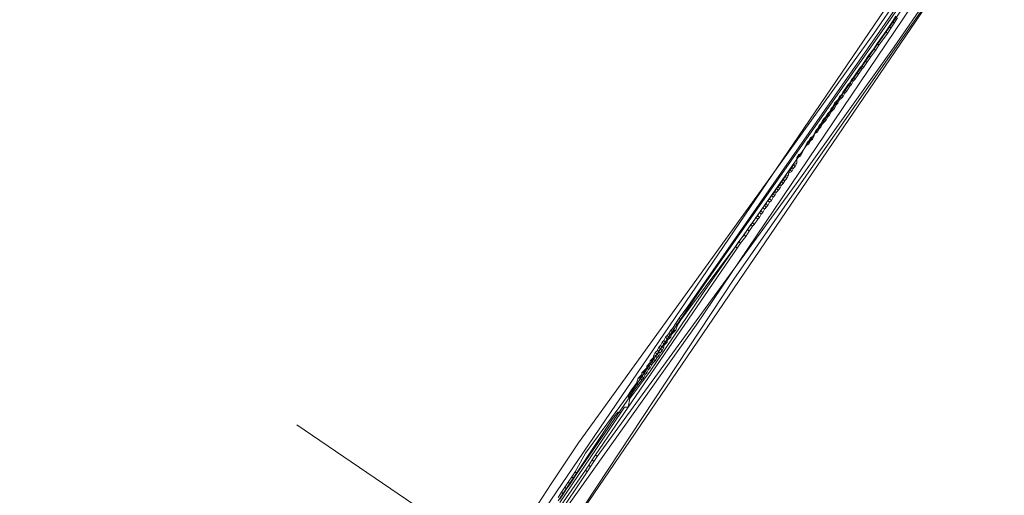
# Model space of a CAD drawing. Header units: metres. Extents: x 92810 to 93633, y 464687 to 465459.
# Tile 171 of 256: x 93205 to 93246, y 465061 to 465081. Entities that reach past the tile are written whole.
import ezdxf

# ---------------------------------------------------------------- set-up
doc = ezdxf.new("R2010")
doc.units = ezdxf.units.M
for name, color, linetype, lineweight, transparency in [('B-OI-KL-DATA_KPN-G', 90, 'SI_B_DATA_KPN', 18, 0.4), ('B-OI-KL-DATA_ZIGGO BV-G', 90, 'SI_B_DATA_ZIGGO', 18, 0.4), ('B-OI-KL-ET_LS_LIANDER-G', 190, 'SI_B_ET_LS_LIANDER', 18, 0.4), ('B-OI-KL-ET_MS_LIANDER-G', 130, 'SI_B_ET_MS_LIANDER', 18, 0.4), ('B-OI-KL-GAS_LD_LIANDER-G', 30, 'SI_B_GAS_LD_LIANDER', 18, 0.4), ('B-WE-KL-WATER-G', 170, 'KL-WATER-N', 18, 0.4), ('B-WE-KL-WATER_MANTELBUIS-G', 170, 'CONTINUOUS', 18, 0.4)]:
    doc.layers.add(name, color=color, linetype=linetype, lineweight=lineweight, transparency=transparency)
doc.styles.get("Standard").update_dxf_attribs({"font": 'isocp.shx'})
doc.linetypes.add('KL-WATER-N', pattern='A,7,-0.5,[168,NLCS.SHX,S=0.75,R=0,X=0.75,Y=0],-2', length=9.5)
doc.linetypes.add('SI_B_DATA_KPN', pattern='A,5,-2,["KPN",Standard,S=1.5,R=0,X=-0.51,Y=-0.75],-8', length=15)
doc.linetypes.add('SI_B_DATA_ZIGGO', pattern='A,5,-2,["ZIGGO",Standard,S=1.5,R=0,X=-0.51,Y=-0.75],-9', length=16)
doc.linetypes.add('SI_B_ET_LS_LIANDER', pattern='A,5,-2,["LI-LS",Standard,S=1.5,R=0,X=-0.51,Y=-0.75],-10', length=17)
doc.linetypes.add('SI_B_ET_MS_LIANDER', pattern='A,5,-2,["LI-MS",Standard,S=1.5,R=0,X=-0.51,Y=-0.75],-10', length=17)
doc.linetypes.add('SI_B_GAS_LD_LIANDER', pattern='A,5,-2,["LI-G-LD",Standard,S=1.5,R=0,X=-0.51,Y=-0.75],-11', length=18)

msp = doc.modelspace()

# ---------------------------------------------------------------- linework, layer by layer
at = {"layer": 'B-OI-KL-DATA_KPN-G', "flags": 128}
msp.add_lwpolyline([(93253.607, 465105.393), (93253.679, 465105.036), (93253.821, 465104.893), (93254.179, 465104.464), (93254.679, 465103.464), (93255.036, 465102.179), (93255.036, 465099.964), (93254.964, 465099.679), (93254.107, 465097.75), (93253.893, 465097.464), (93252.964, 465096.464), (93250.536, 465092.464), (93249.964, 465091.679), (93234.893, 465070.107), (93225.321, 465055.607), (93225.036, 465054.964)], dxfattribs=at)
at = {"layer": 'B-OI-KL-DATA_ZIGGO BV-G', "flags": 128}
msp.add_lwpolyline([(93242.797, 465083.725), (93221.845, 465052.939)], dxfattribs=at)
at = {"layer": 'B-OI-KL-ET_LS_LIANDER-G'}
for p, q in [((93245.464, 465086.893), (93232.964, 465068.964)), ((93245.179, 465086.821), (93240.75, 465080.393)), ((93246.179, 465086.464), (93241.607, 465079.821)), ((93241.679, 465081.107), (93241.536, 465080.893)), ((93241.393, 465080.679), (93241.25, 465080.464)), ((93241.536, 465080.893), (93241.393, 465080.679)), ((93241.393, 465080.679), (93241.464, 465080.607)), ((93241.607, 465080.821), (93241.464, 465080.607)), ((93241.536, 465080.893), (93241.607, 465080.821)), ((93241.75, 465081.036), (93241.607, 465080.821)), ((93240.75, 465080.393), (93236.036, 465073.821)), ((93241.25, 465080.464), (93240.893, 465079.964)), ((93241.321, 465080.393), (93240.964, 465079.893)), ((93241.25, 465080.464), (93241.321, 465080.393)), ((93241.464, 465080.607), (93241.321, 465080.393)), ((93241.607, 465079.821), (93237.607, 465074.25)), ((93240.893, 465079.964), (93240.75, 465079.75)), ((93240.964, 465079.893), (93240.821, 465079.679)), ((93240.893, 465079.964), (93240.964, 465079.893)), ((93240.536, 465079.464), (93240.25, 465079.036)), ((93240.75, 465079.75), (93240.536, 465079.464)), ((93240.536, 465079.464), (93240.607, 465079.393)), ((93240.821, 465079.679), (93240.607, 465079.393)), ((93240.75, 465079.75), (93240.821, 465079.679)), ((93240.25, 465079.036), (93240.179, 465078.964)), ((93240.25, 465079.036), (93240.321, 465078.964)), ((93240.464, 465079.179), (93240.321, 465078.964)), ((93240.393, 465079.25), (93240.464, 465079.179)), ((93240.607, 465079.393), (93240.464, 465079.179)), ((93240.179, 465078.964), (93239.893, 465078.536)), ((93240.107, 465078.679), (93239.964, 465078.464)), ((93240.036, 465078.75), (93240.107, 465078.679)), ((93240.25, 465078.893), (93240.107, 465078.679)), ((93240.179, 465078.964), (93240.25, 465078.893)), ((93240.321, 465078.964), (93240.25, 465078.893)), ((93239.679, 465078.25), (93239.536, 465078.036)), ((93239.75, 465078.179), (93239.607, 465077.964)), ((93239.75, 465078.321), (93239.679, 465078.25)), ((93239.679, 465078.25), (93239.75, 465078.179)), ((93239.821, 465078.464), (93239.75, 465078.321)), ((93239.75, 465078.321), (93239.821, 465078.25)), ((93239.821, 465078.25), (93239.75, 465078.179)), ((93239.893, 465078.536), (93239.821, 465078.464)), ((93239.821, 465078.464), (93239.893, 465078.393)), ((93239.893, 465078.393), (93239.821, 465078.25)), ((93239.893, 465078.536), (93239.964, 465078.464)), ((93239.964, 465078.464), (93239.893, 465078.393)), ((93239.393, 465077.821), (93239.321, 465077.75)), ((93239.464, 465077.964), (93239.393, 465077.821)), ((93239.393, 465077.821), (93239.464, 465077.75)), ((93239.536, 465078.036), (93239.464, 465077.964)), ((93239.464, 465077.964), (93239.536, 465077.893)), ((93239.536, 465077.893), (93239.464, 465077.75)), ((93239.536, 465078.036), (93239.607, 465077.964)), ((93239.607, 465077.964), (93239.536, 465077.893)), ((93239.107, 465077.464), (93239.036, 465077.321)), ((93239.179, 465077.536), (93239.107, 465077.464)), ((93239.107, 465077.464), (93239.179, 465077.393)), ((93239.179, 465077.393), (93239.107, 465077.25)), ((93239.25, 465077.607), (93239.179, 465077.536)), ((93239.179, 465077.536), (93239.25, 465077.464)), ((93239.25, 465077.464), (93239.179, 465077.393)), ((93239.321, 465077.75), (93239.25, 465077.607)), ((93239.25, 465077.607), (93239.321, 465077.607)), ((93239.321, 465077.607), (93239.25, 465077.464)), ((93239.321, 465077.75), (93239.393, 465077.679)), ((93239.393, 465077.679), (93239.321, 465077.607)), ((93239.464, 465077.75), (93239.393, 465077.679)), ((93238.821, 465077.036), (93238.75, 465076.893)), ((93238.893, 465077.107), (93238.821, 465077.036)), ((93238.821, 465077.036), (93238.893, 465076.964)), ((93238.893, 465076.964), (93238.821, 465076.893)), ((93238.964, 465077.25), (93238.893, 465077.107)), ((93238.893, 465077.107), (93238.964, 465077.107)), ((93238.964, 465077.107), (93238.893, 465076.964)), ((93239.036, 465077.321), (93238.964, 465077.25)), ((93238.964, 465077.25), (93239.036, 465077.179)), ((93239.036, 465077.179), (93238.964, 465077.107)), ((93239.036, 465077.321), (93239.107, 465077.25)), ((93239.107, 465077.25), (93239.036, 465077.179)), ((93238.464, 465076.536), (93238.393, 465076.393)), ((93238.536, 465076.607), (93238.464, 465076.536)), ((93238.464, 465076.536), (93238.536, 465076.464)), ((93238.607, 465076.75), (93238.536, 465076.607)), ((93238.536, 465076.607), (93238.607, 465076.607)), ((93238.607, 465076.607), (93238.536, 465076.464)), ((93238.679, 465076.821), (93238.607, 465076.75)), ((93238.607, 465076.75), (93238.679, 465076.679)), ((93238.679, 465076.679), (93238.607, 465076.607)), ((93238.75, 465076.893), (93238.679, 465076.821)), ((93238.679, 465076.821), (93238.75, 465076.75)), ((93238.75, 465076.75), (93238.679, 465076.679)), ((93238.75, 465076.893), (93238.821, 465076.893)), ((93238.821, 465076.893), (93238.75, 465076.75)), ((93238.321, 465076.321), (93238.25, 465076.179)), ((93238.393, 465076.25), (93238.25, 465076.179)), ((93238.25, 465076.179), (93238.25, 465076.107)), ((93238.393, 465076.393), (93238.321, 465076.321)), ((93238.321, 465076.321), (93238.393, 465076.25)), ((93238.393, 465076.393), (93238.464, 465076.393)), ((93238.464, 465076.393), (93238.393, 465076.25)), ((93238.536, 465076.464), (93238.464, 465076.393)), ((93237.964, 465075.821), (93237.893, 465075.679)), ((93238.036, 465075.75), (93237.893, 465075.679)), ((93238.036, 465075.893), (93237.964, 465075.821)), ((93237.964, 465075.821), (93238.036, 465075.75)), ((93238.107, 465076.036), (93238.036, 465075.893)), ((93238.036, 465075.893), (93238.107, 465075.893)), ((93238.107, 465075.893), (93238.036, 465075.75)), ((93238.25, 465076.107), (93238.107, 465076.036)), ((93238.107, 465076.036), (93238.179, 465075.964)), ((93238.179, 465075.964), (93238.107, 465075.893)), ((93238.25, 465076.107), (93238.179, 465075.964)), ((93237.607, 465075.321), (93237.536, 465075.179)), ((93237.75, 465075.393), (93237.607, 465075.321)), ((93237.607, 465075.321), (93237.679, 465075.25)), ((93237.75, 465075.393), (93237.679, 465075.25)), ((93237.893, 465075.679), (93237.75, 465075.393)), ((93237.393, 465074.893), (93237.321, 465074.75)), ((93237.536, 465074.964), (93237.393, 465074.893)), ((93237.393, 465074.893), (93237.464, 465074.821)), ((93237.536, 465074.964), (93237.464, 465074.821)), ((93237.679, 465075.25), (93237.536, 465075.179)), ((93237.536, 465075.179), (93237.536, 465074.964)), ((93237.179, 465074.464), (93237.036, 465074.393)), ((93237.179, 465074.464), (93237.107, 465074.321)), ((93237.25, 465074.679), (93237.179, 465074.536)), ((93237.321, 465074.607), (93237.179, 465074.536)), ((93237.179, 465074.536), (93237.179, 465074.464)), ((93237.321, 465074.75), (93237.25, 465074.679)), ((93237.25, 465074.679), (93237.321, 465074.607)), ((93237.321, 465074.75), (93237.393, 465074.75)), ((93237.393, 465074.75), (93237.321, 465074.607)), ((93237.464, 465074.821), (93237.393, 465074.75)), ((93237.607, 465074.25), (93229.179, 465062.679)), ((93236.893, 465074.179), (93236.821, 465074.036)), ((93236.964, 465074.25), (93236.893, 465074.179)), ((93236.893, 465074.179), (93236.964, 465074.107)), ((93236.964, 465074.107), (93236.893, 465074.036)), ((93237.036, 465074.393), (93236.964, 465074.25)), ((93236.964, 465074.25), (93237.036, 465074.25)), ((93237.036, 465074.25), (93236.964, 465074.107)), ((93237.036, 465074.393), (93237.107, 465074.321)), ((93237.107, 465074.321), (93237.036, 465074.25)), ((93236.036, 465073.821), (93228.393, 465063.25)), ((93236.536, 465073.679), (93236.464, 465073.607)), ((93236.607, 465073.75), (93236.536, 465073.679)), ((93236.536, 465073.679), (93236.607, 465073.607)), ((93236.679, 465073.893), (93236.607, 465073.75)), ((93236.607, 465073.75), (93236.679, 465073.75)), ((93236.679, 465073.75), (93236.607, 465073.607)), ((93236.75, 465073.964), (93236.679, 465073.893)), ((93236.679, 465073.893), (93236.75, 465073.821)), ((93236.821, 465073.893), (93236.679, 465073.75)), ((93236.821, 465074.036), (93236.75, 465073.964)), ((93236.75, 465073.964), (93236.821, 465073.893)), ((93236.821, 465074.036), (93236.893, 465074.036)), ((93236.893, 465074.036), (93236.821, 465073.893)), ((93236.25, 465073.25), (93236.179, 465073.179)), ((93236.321, 465073.393), (93236.25, 465073.25)), ((93236.25, 465073.25), (93236.321, 465073.179)), ((93236.393, 465073.464), (93236.321, 465073.393)), ((93236.321, 465073.393), (93236.393, 465073.321)), ((93236.393, 465073.321), (93236.321, 465073.179)), ((93236.464, 465073.607), (93236.393, 465073.464)), ((93236.393, 465073.464), (93236.464, 465073.393)), ((93236.464, 465073.393), (93236.393, 465073.321)), ((93236.464, 465073.607), (93236.536, 465073.536)), ((93236.536, 465073.536), (93236.464, 465073.393)), ((93236.607, 465073.607), (93236.536, 465073.536)), ((93235.964, 465072.893), (93235.893, 465072.75)), ((93236.036, 465072.964), (93235.964, 465072.893)), ((93235.964, 465072.893), (93236.036, 465072.821)), ((93236.036, 465072.821), (93235.964, 465072.679)), ((93236.107, 465073.107), (93236.036, 465072.964)), ((93236.036, 465072.964), (93236.107, 465072.893)), ((93236.107, 465072.893), (93236.036, 465072.821)), ((93236.179, 465073.179), (93236.107, 465073.107)), ((93236.107, 465073.107), (93236.179, 465073.036)), ((93236.179, 465073.036), (93236.107, 465072.893)), ((93236.179, 465073.179), (93236.25, 465073.107)), ((93236.321, 465073.179), (93236.179, 465073.036)), ((93235.679, 465072.464), (93235.607, 465072.393)), ((93235.821, 465072.679), (93235.679, 465072.464)), ((93235.679, 465072.464), (93235.75, 465072.393)), ((93235.893, 465072.607), (93235.75, 465072.393)), ((93235.893, 465072.75), (93235.821, 465072.679)), ((93235.821, 465072.679), (93235.893, 465072.607)), ((93235.893, 465072.75), (93235.964, 465072.679)), ((93235.964, 465072.679), (93235.893, 465072.607)), ((93235.464, 465072.179), (93235.321, 465071.964)), ((93235.536, 465072.107), (93235.393, 465071.893)), ((93235.607, 465072.393), (93235.464, 465072.179)), ((93235.464, 465072.179), (93235.536, 465072.107)), ((93235.679, 465072.321), (93235.536, 465072.107)), ((93235.607, 465072.393), (93235.679, 465072.321)), ((93235.75, 465072.393), (93235.679, 465072.321)), ((93235.107, 465071.679), (93234.964, 465071.464)), ((93235.179, 465071.607), (93235.036, 465071.393)), ((93235.321, 465071.964), (93235.107, 465071.679)), ((93235.107, 465071.679), (93235.179, 465071.607)), ((93235.393, 465071.893), (93235.179, 465071.607)), ((93235.321, 465071.964), (93235.393, 465071.893)), ((93235.036, 465071.393), (93229.107, 465062.75)), ((93234.964, 465071.464), (93233.036, 465068.893)), ((93234.964, 465071.464), (93235.036, 465071.393)), ((93232.964, 465068.964), (93232.607, 465068.464)), ((93233.036, 465068.893), (93232.679, 465068.393)), ((93232.964, 465068.964), (93233.036, 465068.893)), ((93232.607, 465068.464), (93232.321, 465068.036)), ((93232.679, 465068.393), (93232.536, 465068.179)), ((93232.607, 465068.464), (93232.679, 465068.393)), ((93232.25, 465067.964), (93232.179, 465067.821)), ((93232.321, 465068.036), (93232.25, 465067.964)), ((93232.25, 465067.964), (93232.321, 465067.893)), ((93232.321, 465068.036), (93232.393, 465067.964)), ((93232.393, 465067.964), (93232.321, 465067.893)), ((93232.464, 465067.964), (93232.321, 465067.821)), ((93232.321, 465067.893), (93232.321, 465067.821)), ((93232.393, 465067.964), (93232.464, 465067.964)), ((93232.464, 465068.25), (93232.536, 465068.179)), ((93232.536, 465068.179), (93232.464, 465067.964)), ((93231.893, 465067.464), (93231.821, 465067.321)), ((93231.964, 465067.536), (93231.893, 465067.464)), ((93231.893, 465067.464), (93231.964, 465067.393)), ((93232.036, 465067.679), (93231.964, 465067.536)), ((93231.964, 465067.536), (93232.036, 465067.464)), ((93232.036, 465067.464), (93231.964, 465067.393)), ((93232.107, 465067.464), (93231.964, 465067.321)), ((93232.107, 465067.75), (93232.036, 465067.679)), ((93232.036, 465067.679), (93232.107, 465067.607)), ((93232.036, 465067.464), (93232.107, 465067.464)), ((93232.179, 465067.821), (93232.107, 465067.75)), ((93232.107, 465067.75), (93232.179, 465067.679)), ((93232.179, 465067.679), (93232.107, 465067.607)), ((93232.25, 465067.679), (93232.107, 465067.536)), ((93232.107, 465067.607), (93232.107, 465067.464)), ((93232.179, 465067.821), (93232.25, 465067.75)), ((93232.179, 465067.679), (93232.25, 465067.679)), ((93232.321, 465067.821), (93232.25, 465067.75)), ((93232.25, 465067.75), (93232.25, 465067.679)), ((93231.679, 465067.107), (93231.607, 465067.036)), ((93231.75, 465067.25), (93231.679, 465067.107)), ((93231.679, 465067.107), (93231.75, 465067.107)), ((93231.821, 465067.321), (93231.75, 465067.25)), ((93231.75, 465067.25), (93231.821, 465067.179)), ((93231.821, 465067.179), (93231.75, 465067.107)), ((93231.75, 465067.107), (93231.75, 465067.036)), ((93231.821, 465067.321), (93231.893, 465067.25)), ((93231.893, 465067.25), (93231.821, 465067.179)), ((93231.821, 465067.179), (93231.893, 465067.107)), ((93231.893, 465067.107), (93231.821, 465067.036)), ((93231.893, 465067.25), (93231.964, 465067.25)), ((93231.964, 465067.25), (93231.893, 465067.107)), ((93231.964, 465067.393), (93231.964, 465067.25)), ((93231.536, 465066.821), (93231.393, 465066.679)), ((93231.393, 465066.679), (93231.464, 465066.679)), ((93231.393, 465066.679), (93231.393, 465066.536)), ((93231.536, 465066.75), (93231.464, 465066.679)), ((93231.464, 465066.679), (93231.536, 465066.607)), ((93231.607, 465067.036), (93231.536, 465066.893)), ((93231.536, 465066.893), (93231.607, 465066.893)), ((93231.536, 465066.893), (93231.536, 465066.75)), ((93231.536, 465066.75), (93231.607, 465066.679)), ((93231.607, 465066.679), (93231.536, 465066.607)), ((93231.607, 465067.036), (93231.679, 465066.964)), ((93231.679, 465066.964), (93231.607, 465066.893)), ((93231.607, 465066.893), (93231.679, 465066.821)), ((93231.679, 465066.821), (93231.607, 465066.679)), ((93231.75, 465067.036), (93231.679, 465066.964)), ((93231.679, 465066.964), (93231.75, 465066.893)), ((93231.75, 465066.893), (93231.679, 465066.821)), ((93231.75, 465067.036), (93231.821, 465067.036)), ((93231.821, 465067.036), (93231.75, 465066.893)), ((93231.179, 465066.321), (93231.036, 465066.179)), ((93231.179, 465066.25), (93231.107, 465066.179)), ((93231.25, 465066.393), (93231.179, 465066.321)), ((93231.179, 465066.321), (93231.179, 465066.25)), ((93231.179, 465066.25), (93231.25, 465066.179)), ((93231.393, 465066.607), (93231.25, 465066.464)), ((93231.25, 465066.464), (93231.321, 465066.464)), ((93231.25, 465066.464), (93231.25, 465066.393)), ((93231.25, 465066.393), (93231.321, 465066.321)), ((93231.321, 465066.321), (93231.25, 465066.179)), ((93231.393, 465066.536), (93231.321, 465066.464)), ((93231.321, 465066.464), (93231.393, 465066.393)), ((93231.393, 465066.393), (93231.321, 465066.321)), ((93231.393, 465066.536), (93231.464, 465066.536)), ((93231.464, 465066.536), (93231.393, 465066.393)), ((93231.536, 465066.607), (93231.464, 465066.536)), ((93230.893, 465065.964), (93230.821, 465065.75)), ((93231.036, 465066.107), (93230.893, 465065.964)), ((93230.893, 465065.964), (93230.964, 465065.964)), ((93231.036, 465065.893), (93230.893, 465065.679)), ((93231.036, 465066.036), (93230.964, 465065.964)), ((93230.964, 465065.964), (93231.036, 465065.893)), ((93231.036, 465066.179), (93231.107, 465066.179)), ((93231.036, 465066.179), (93231.036, 465066.036)), ((93231.036, 465066.036), (93231.107, 465065.964)), ((93231.107, 465065.964), (93231.036, 465065.893)), ((93231.107, 465066.179), (93231.179, 465066.107)), ((93231.179, 465066.107), (93231.107, 465065.964)), ((93231.25, 465066.179), (93231.179, 465066.107)), ((93230.607, 465065.464), (93230.464, 465065.25)), ((93230.821, 465065.75), (93230.607, 465065.464)), ((93230.607, 465065.464), (93230.679, 465065.393)), ((93230.893, 465065.679), (93230.679, 465065.393)), ((93230.821, 465065.75), (93230.893, 465065.679)), ((93230.536, 465065.179), (93228.321, 465061.964)), ((93230.464, 465065.25), (93228.679, 465062.821)), ((93230.464, 465065.25), (93230.536, 465065.179)), ((93230.679, 465065.393), (93230.536, 465065.179)), ((93228.393, 465063.25), (93227.25, 465061.536)), ((93228.679, 465062.821), (93228.25, 465062.036)), ((93228.964, 465062.536), (93228.821, 465062.321)), ((93229.107, 465062.75), (93228.964, 465062.536)), ((93228.964, 465062.536), (93229.036, 465062.464)), ((93229.179, 465062.679), (93229.036, 465062.464)), ((93229.107, 465062.75), (93229.179, 465062.679)), ((93228.679, 465062.107), (93222.321, 465052.964)), ((93228.821, 465062.321), (93228.679, 465062.107)), ((93228.679, 465062.107), (93228.75, 465062.036)), ((93229.036, 465062.464), (93228.75, 465062.036)), ((93228.821, 465062.321), (93228.893, 465062.25)), ((93228.75, 465062.036), (93222.25, 465052.321)), ((93228.107, 465061.821), (93227.964, 465061.607)), ((93228.321, 465061.964), (93228.036, 465061.536)), ((93228.25, 465062.036), (93228.107, 465061.821)), ((93228.107, 465061.821), (93228.179, 465061.75)), ((93228.25, 465062.036), (93228.321, 465061.964)), ((93227.25, 465061.536), (93221.536, 465052.821)), ((93227.821, 465061.393), (93227.679, 465061.179)), ((93227.893, 465061.321), (93227.75, 465061.107)), ((93227.964, 465061.607), (93227.821, 465061.393)), ((93227.821, 465061.393), (93227.893, 465061.321)), ((93228.036, 465061.536), (93227.893, 465061.321)), ((93227.964, 465061.607), (93228.036, 465061.536)), ((93227.679, 465061.179), (93227.536, 465060.964)), ((93227.75, 465061.107), (93227.607, 465060.893)), ((93227.679, 465061.179), (93227.75, 465061.107))]:
    msp.add_line(p, q, dxfattribs=at)
at = {"layer": 'B-OI-KL-ET_MS_LIANDER-G', "flags": 128}
for points in [[(93252.679, 465096.75), (93252.536, 465096.75), (93252.25, 465096.393), (93233.464, 465069.607), (93230.464, 465065.179), (93230.536, 465065.107)], [(93252.679, 465096.75), (93233.607, 465069.536), (93231.393, 465066.25), (93230.536, 465065.107)], [(93230.536, 465065.107), (93230.464, 465064.75), (93230.321, 465064.75), (93230.179, 465064.536)], [(93230.179, 465064.536), (93230.036, 465064.536), (93229.821, 465064.25), (93227.536, 465060.821)], [(93230.179, 465064.536), (93227.607, 465060.75)]]:
    msp.add_lwpolyline(points, dxfattribs=at)
at = {"layer": 'B-OI-KL-GAS_LD_LIANDER-G', "flags": 128}
msp.add_lwpolyline([(93254.607, 465099.393), (93254.464, 465099.393), (93254.25, 465099.179), (93233.321, 465068.179), (93232.25, 465066.679), (93220.321, 465049.893), (93220.107, 465049.393), (93219.607, 465048.75), (93217.393, 465045.75)], dxfattribs=at)
at = {"layer": 'B-WE-KL-WATER-G'}
for points in [[(93255.771, 465100.482), (93254.146, 465098.079), (93246.86, 465087.308), (93230.764, 465063.659), (93226.441, 465057.307), (93222.955, 465052.184), (93222.909, 465052.117), (93219.965, 465047.735), (93217.324, 465043.805), (93210.164, 465033.149), (93208.921, 465031.228), (93205.002, 465025.17)], [(93216.596, 465064.008), (93225.43, 465057.995), (93226.441, 465057.307)]]:
    msp.add_lwpolyline(points, dxfattribs=at)
at = {"layer": 'B-WE-KL-WATER_MANTELBUIS-G'}
msp.add_lwpolyline([(93255.771, 465100.482), (93254.146, 465098.079), (93246.86, 465087.308), (93230.764, 465063.659), (93226.441, 465057.307), (93222.955, 465052.184), (93222.909, 465052.117), (93219.965, 465047.735), (93217.324, 465043.805), (93210.164, 465033.149), (93208.921, 465031.228), (93205.002, 465025.17)], dxfattribs=at)

doc.saveas('drawing.dxf')
